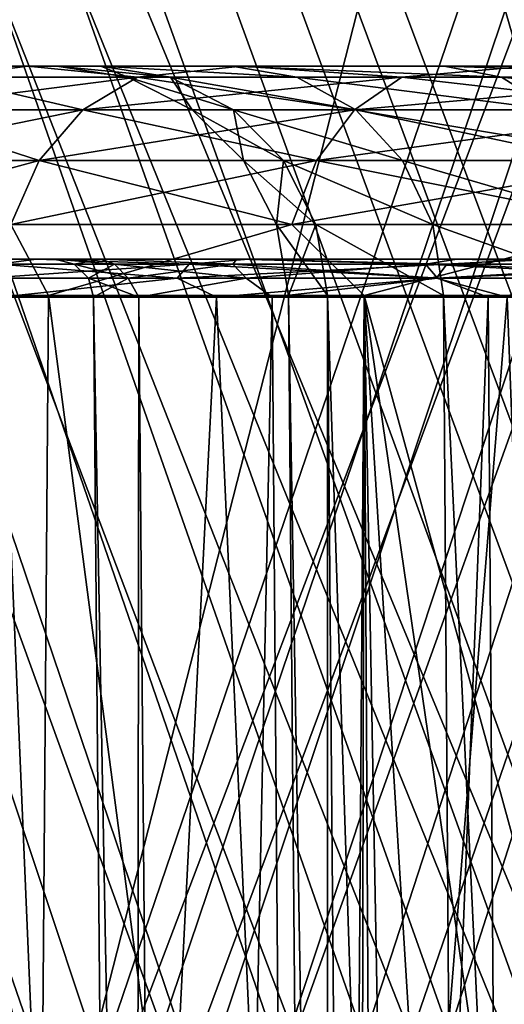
# Model space of a CAD drawing. Header units: millimetres. Extents: x -121 to 75, y -30 to 271.
# Tile 39 of 217: x -27.7 to -21.43, y 22.85 to 35.6. Entities that reach past the tile are written whole.
import ezdxf

# ---------------------------------------------------------------- set-up
doc = ezdxf.new("R2010")
doc.units = ezdxf.units.MM
doc.header["$LTSCALE"] = 65.185185
for name, color, linetype in [('16', 7, 'CONTINUOUS'), ('18', 7, 'CONTINUOUS'), ('2', 7, 'CONTINUOUS'), ('21', 7, 'CONTINUOUS'), ('22', 7, 'CONTINUOUS'), ('23', 7, 'CONTINUOUS'), ('24', 7, 'CONTINUOUS'), ('25', 7, 'CONTINUOUS'), ('26', 7, 'CONTINUOUS'), ('27', 7, 'CONTINUOUS'), ('28', 7, 'CONTINUOUS'), ('29', 7, 'CONTINUOUS'), ('30', 7, 'CONTINUOUS'), ('31', 7, 'CONTINUOUS'), ('32', 7, 'CONTINUOUS'), ('33', 7, 'CONTINUOUS'), ('34', 7, 'CONTINUOUS'), ('35', 7, 'CONTINUOUS'), ('36', 7, 'CONTINUOUS'), ('37', 7, 'CONTINUOUS'), ('4', 7, 'CONTINUOUS')]:
    doc.layers.add(name, color=color, linetype=linetype)

msp = doc.modelspace()

# ---------------------------------------------------------------- linework, layer by layer
at = {"layer": '16', "color": 7, "linetype": 'Continuous'}
for points in [[(-25.36, 21.723, 36.462), (-99.389, 240, 2.523), (-24.323, 22.143, 37.078), (-25.36, 21.723, 36.462)], [(-24.323, 22.143, 37.078), (-99.389, 240, 2.523), (-23.244, 22.398, 37.711), (-24.323, 22.143, 37.078)], [(-23.244, 22.398, 37.711), (-99.389, 240, 2.523), (-22.142, 22.483, 38.351), (-23.244, 22.398, 37.711)], [(-22.142, 22.483, 38.351), (-99.389, 240, 2.523), (-21.037, 22.398, 38.985), (-22.142, 22.483, 38.351)], [(-21.037, 22.398, 38.985), (-99.389, 240, 2.523), (-19.949, 22.143, 39.603), (-21.037, 22.398, 38.985)], [(-19.949, 22.143, 39.603), (-99.389, 240, 2.523), (-18.897, 21.723, 40.193), (-19.949, 22.143, 39.603)], [(-18.897, 21.723, 40.193), (-99.389, 240, 2.523), (-17.901, 21.146, 40.745), (-18.897, 21.723, 40.193)], [(-80.712, 240, 13.306), (-16.977, 20.422, 41.25), (-99.389, 240, 2.523), (-80.712, 240, 13.306)], [(-99.389, 240, 2.523), (-16.977, 20.422, 41.25), (-17.901, 21.146, 40.745), (-99.389, 240, 2.523)], [(-27.235, 20.422, 35.327), (-99.389, 240, 2.523), (-26.336, 21.146, 35.875), (-27.235, 20.422, 35.327)], [(-26.336, 21.146, 35.875), (-99.389, 240, 2.523), (-25.36, 21.723, 36.462), (-26.336, 21.146, 35.875)], [(28.833, 240, 76.552), (-16.977, 20.422, 41.25), (-80.712, 240, 13.306), (28.833, 240, 76.552)]]:
    msp.add_3dface(points, dxfattribs=at)
at = {"layer": '18', "color": 7, "linetype": 'Continuous'}
for points in [[(-99.389, 240, -2.523), (-27.235, 20.422, -35.327), (-80.712, 240, -13.306), (-99.389, 240, -2.523)], [(-80.712, 240, -13.306), (-27.235, 20.422, -35.327), (28.833, 240, -76.552), (-80.712, 240, -13.306)], [(47.51, 240, -87.335), (-27.235, 20.422, -35.327), (-26.336, 21.146, -35.875), (47.51, 240, -87.335)], [(28.833, 240, -76.552), (-27.235, 20.422, -35.327), (47.51, 240, -87.335), (28.833, 240, -76.552)], [(-25.36, 21.723, -36.462), (47.51, 240, -87.335), (-26.336, 21.146, -35.875), (-25.36, 21.723, -36.462)], [(-24.323, 22.143, -37.078), (47.51, 240, -87.335), (-25.36, 21.723, -36.462), (-24.323, 22.143, -37.078)], [(-23.244, 22.398, -37.711), (47.51, 240, -87.335), (-24.323, 22.143, -37.078), (-23.244, 22.398, -37.711)], [(-22.142, 22.483, -38.351), (47.51, 240, -87.335), (-23.244, 22.398, -37.711), (-22.142, 22.483, -38.351)], [(-21.037, 22.398, -38.985), (47.51, 240, -87.335), (-22.142, 22.483, -38.351), (-21.037, 22.398, -38.985)]]:
    msp.add_3dface(points, dxfattribs=at)
at = {"layer": '2', "color": 7, "linetype": 'Continuous'}
for points in [[(-62.185, 122.893, 22.169), (-27.811, 18.286, 37.797), (11.894, 122.893, 64.938), (-62.185, 122.893, 22.169)], [(11.894, 122.893, 64.938), (-27.811, 18.286, 37.797), (-26.5, 19.406, 38.599), (11.894, 122.893, 64.938)], [(-24.983, 20.107, 39.503), (11.894, 122.893, 64.938), (-26.5, 19.406, 38.599), (-24.983, 20.107, 39.503)], [(-23.355, 20.346, 40.452), (11.894, 122.893, 64.938), (-24.983, 20.107, 39.503), (-23.355, 20.346, 40.452)], [(-21.719, 20.107, 41.388), (11.894, 122.893, 64.938), (-23.355, 20.346, 40.452), (-21.719, 20.107, 41.388)], [(-20.177, 19.406, 42.249), (11.894, 122.893, 64.938), (-21.719, 20.107, 41.388), (-20.177, 19.406, 42.249)]]:
    msp.add_3dface(points, dxfattribs=at)
at = {"layer": '21', "color": 7, "linetype": 'Continuous'}
for points in [[(-28.368, 19.074, -34.576), (-27.235, 20.422, -35.327), (-99.697, 240, -2.321), (-28.368, 19.074, -34.576)], [(-27.235, 20.422, -35.327), (-99.389, 240, -2.523), (-99.697, 240, -2.321), (-27.235, 20.422, -35.327)], [(-99.389, 240, 2.523), (-27.235, 20.422, 35.327), (-28.367, 19.076, 34.577), (-99.389, 240, 2.523)]]:
    msp.add_3dface(points, dxfattribs=at)
at = {"layer": '22', "color": 7, "linetype": 'Continuous'}
for points in [[(-26.651, 35, -5.558), (-29.871, 35), (-27.224, 35, 0), (-26.651, 35, -5.558)], [(-29.297, 35, -5.827), (-29.871, 35), (-26.651, 35, -5.558), (-29.297, 35, -5.827)], [(-29.871, 35), (-29.297, 35, 5.827), (-27.224, 35, 0), (-29.871, 35)], [(-24.955, 35, -10.882), (-29.297, 35, -5.827), (-26.651, 35, -5.558), (-24.955, 35, -10.882)], [(-27.597, 35, -11.431), (-29.297, 35, -5.827), (-24.955, 35, -10.882), (-27.597, 35, -11.431)], [(-26.651, 35, 5.558), (-29.297, 35, 5.827), (-24.955, 35, 10.882), (-26.651, 35, 5.558)], [(-27.224, 35, 0), (-29.297, 35, 5.827), (-26.651, 35, 5.558), (-27.224, 35, 0)], [(-29.297, 35, 5.827), (-27.597, 35, 11.431), (-24.955, 35, 10.882), (-29.297, 35, 5.827)], [(-22.208, 35, -15.747), (-27.597, 35, -11.431), (-24.955, 35, -10.882), (-22.208, 35, -15.747)], [(-24.837, 35, -16.595), (-27.597, 35, -11.431), (-22.208, 35, -15.747), (-24.837, 35, -16.595)], [(-24.955, 35, 10.882), (-27.597, 35, 11.431), (-22.207, 35, 15.747), (-24.955, 35, 10.882)], [(-27.597, 35, 11.431), (-24.837, 35, 16.595), (-22.207, 35, 15.747), (-27.597, 35, 11.431)], [(-18.525, 35, -19.949), (-24.837, 35, -16.595), (-22.208, 35, -15.747), (-18.525, 35, -19.949)], [(-21.122, 35, -21.122), (-24.837, 35, -16.595), (-18.525, 35, -19.949), (-21.122, 35, -21.122)], [(-22.207, 35, 15.747), (-24.837, 35, 16.595), (-18.525, 35, 19.949), (-22.207, 35, 15.747)], [(-24.837, 35, 16.595), (-21.122, 35, 21.122), (-18.525, 35, 19.949), (-24.837, 35, 16.595)]]:
    msp.add_3dface(points, dxfattribs=at)
at = {"layer": '23', "color": 7, "linetype": 'Continuous'}
for points in [[(-29.754, 32.5), (-29.183, 32.5, -5.805), (-27.246, 32.5), (-29.754, 32.5)], [(-29.183, 32.5, 5.805), (-29.754, 32.5), (-26.65, 32.5, 5.664), (-29.183, 32.5, 5.805)], [(-29.754, 32.5), (-27.246, 32.5), (-26.65, 32.5, 5.664), (-29.754, 32.5)], [(-29.183, 32.5, -5.805), (-27.489, 32.5, -11.386), (-24.891, 32.5, -11.081), (-29.183, 32.5, -5.805)], [(-27.246, 32.5), (-29.183, 32.5, -5.805), (-26.65, 32.5, -5.664), (-27.246, 32.5)], [(-26.65, 32.5, -5.664), (-29.183, 32.5, -5.805), (-24.891, 32.5, -11.081), (-26.65, 32.5, -5.664)], [(-27.489, 32.5, 11.386), (-29.183, 32.5, 5.805), (-24.891, 32.5, 11.081), (-27.489, 32.5, 11.386)], [(-24.891, 32.5, 11.081), (-29.183, 32.5, 5.805), (-26.65, 32.5, 5.664), (-24.891, 32.5, 11.081)], [(-27.489, 32.5, -11.386), (-24.74, 32.5, -16.531), (-22.043, 32.5, -16.014), (-27.489, 32.5, -11.386)], [(-24.891, 32.5, -11.081), (-27.489, 32.5, -11.386), (-22.043, 32.5, -16.014), (-24.891, 32.5, -11.081)], [(-22.043, 32.5, 16.014), (-27.489, 32.5, 11.386), (-24.891, 32.5, 11.081), (-22.043, 32.5, 16.014)], [(-24.74, 32.5, 16.531), (-27.489, 32.5, 11.386), (-22.043, 32.5, 16.014), (-24.74, 32.5, 16.531)], [(-24.74, 32.5, -16.531), (-21.039, 32.5, -21.04), (-18.231, 32.5, -20.247), (-24.74, 32.5, -16.531)], [(-22.043, 32.5, -16.014), (-24.74, 32.5, -16.531), (-18.231, 32.5, -20.247), (-22.043, 32.5, -16.014)], [(-18.231, 32.5, 20.247), (-24.74, 32.5, 16.531), (-22.043, 32.5, 16.014), (-18.231, 32.5, 20.247)], [(-21.039, 32.5, 21.04), (-24.74, 32.5, 16.531), (-18.231, 32.5, 20.247), (-21.039, 32.5, 21.04)]]:
    msp.add_3dface(points, dxfattribs=at)
at = {"layer": '24', "color": 7, "linetype": 'Continuous'}
for points in [[(-23.234, -26.013, -4.766), (-24.224, 32.026, 0), (-23.718, -26.013, 0), (-23.234, -26.013, -4.766)], [(-23.717, 32.026, -4.931), (-24.224, 32.026, 0), (-23.234, -26.013, -4.766), (-23.717, 32.026, -4.931)], [(-24.224, 32.026, 0), (-23.717, 32.026, 4.931), (-23.718, -26.013, 0), (-24.224, 32.026, 0)], [(-23.718, -26.013, 0), (-23.717, 32.026, 4.931), (-23.234, -26.013, 4.766), (-23.718, -26.013, 0)], [(-21.802, -26.013, -9.338), (-23.717, 32.026, -4.931), (-23.234, -26.013, -4.766), (-21.802, -26.013, -9.338)], [(-22.216, 32.026, -9.656), (-23.717, 32.026, -4.931), (-21.802, -26.013, -9.338), (-22.216, 32.026, -9.656)], [(-23.234, -26.013, 4.766), (-23.717, 32.026, 4.931), (-21.802, -26.013, 9.338), (-23.234, -26.013, 4.766)], [(-23.717, 32.026, 4.931), (-22.216, 32.026, 9.656), (-21.802, -26.013, 9.338), (-23.717, 32.026, 4.931)], [(-22.216, 32.026, 9.656), (-19.786, 32.026, 13.976), (-19.481, -26.013, 13.529), (-22.216, 32.026, 9.656)], [(-19.481, -26.013, -13.529), (-22.216, 32.026, -9.656), (-21.802, -26.013, -9.338), (-19.481, -26.013, -13.529)], [(-19.786, 32.026, -13.976), (-22.216, 32.026, -9.656), (-19.481, -26.013, -13.529), (-19.786, 32.026, -13.976)], [(-21.802, -26.013, 9.338), (-22.216, 32.026, 9.656), (-19.481, -26.013, 13.529), (-21.802, -26.013, 9.338)]]:
    msp.add_3dface(points, dxfattribs=at)
at = {"layer": '25', "color": 7, "linetype": 'Continuous'}
for points in [[(-26.746, 32.004), (-25.657, -27.026, 5.454), (-26.161, 32.004, 5.56), (-26.746, 32.004)], [(-26.231, -27.026), (-25.657, -27.026, 5.454), (-26.746, 32.004), (-26.231, -27.026)], [(-26.161, 32.004, 5.56), (-25.657, -27.026, 5.454), (-24.434, 32.004, 10.878), (-26.161, 32.004, 5.56)], [(-25.657, -27.026, 5.454), (-23.963, -27.026, 10.669), (-24.434, 32.004, 10.878), (-25.657, -27.026, 5.454)], [(-24.434, 32.004, 10.878), (-23.963, -27.026, 10.669), (-21.638, 32.004, 15.72), (-24.434, 32.004, 10.878)], [(-23.963, -27.026, 10.669), (-21.221, -27.026, 15.418), (-21.638, 32.004, 15.72), (-23.963, -27.026, 10.669)], [(-21.638, 32.004, 15.72), (-21.221, -27.026, 15.418), (-17.897, 32.004, 19.876), (-21.638, 32.004, 15.72)]]:
    msp.add_3dface(points, dxfattribs=at)
at = {"layer": '26', "color": 7, "linetype": 'Continuous'}
for points in [[(-26.231, -27.026), (-26.746, 32.004), (-26.161, 32.004, -5.56), (-26.231, -27.026)], [(-25.657, -27.026, -5.454), (-26.231, -27.026), (-26.161, 32.004, -5.56), (-25.657, -27.026, -5.454)], [(-24.434, 32.004, -10.878), (-25.657, -27.026, -5.454), (-26.161, 32.004, -5.56), (-24.434, 32.004, -10.878)], [(-23.963, -27.026, -10.669), (-25.657, -27.026, -5.454), (-24.434, 32.004, -10.878), (-23.963, -27.026, -10.669)], [(-21.638, 32.004, -15.72), (-23.963, -27.026, -10.669), (-24.434, 32.004, -10.878), (-21.638, 32.004, -15.72)], [(-21.221, -27.026, -15.418), (-23.963, -27.026, -10.669), (-21.638, 32.004, -15.72), (-21.221, -27.026, -15.418)], [(-17.897, 32.004, -19.876), (-21.221, -27.026, -15.418), (-21.638, 32.004, -15.72), (-17.897, 32.004, -19.876)]]:
    msp.add_3dface(points, dxfattribs=at)
at = {"layer": '27', "color": 7, "linetype": 'Continuous'}
for points in [[(-28.79, 1.983, 10.119), (-27.951, 32.004, 11.578), (-26.677, 1.983, 14.818), (-28.79, 1.983, 10.119)], [(-27.951, 32.004, 11.578), (-25.156, 32.004, 16.808), (-26.677, 1.983, 14.818), (-27.951, 32.004, 11.578)], [(-26.677, 1.983, 14.818), (-25.156, 32.004, 16.808), (-23.804, 1.983, 19.095), (-26.677, 1.983, 14.818)], [(-25.156, 32.004, 16.808), (-21.393, 32.004, 21.393), (-23.804, 1.983, 19.095), (-25.156, 32.004, 16.808)], [(-23.804, 1.983, 19.095), (-21.393, 32.004, 21.393), (-20.253, 1.983, 22.827), (-23.804, 1.983, 19.095)]]:
    msp.add_3dface(points, dxfattribs=at)
at = {"layer": '28', "color": 7, "linetype": 'Continuous'}
for points in [[(-28.79, 1.983, -10.119), (-26.677, 1.983, -14.818), (-27.951, 32.004, -11.578), (-28.79, 1.983, -10.119)], [(-27.951, 32.004, -11.578), (-26.677, 1.983, -14.818), (-25.156, 32.004, -16.808), (-27.951, 32.004, -11.578)], [(-26.677, 1.983, -14.818), (-23.804, 1.983, -19.095), (-25.156, 32.004, -16.808), (-26.677, 1.983, -14.818)], [(-25.156, 32.004, -16.808), (-23.804, 1.983, -19.095), (-21.393, 32.004, -21.393), (-25.156, 32.004, -16.808)], [(-23.804, 1.983, -19.095), (-20.253, 1.983, -22.827), (-21.393, 32.004, -21.393), (-23.804, 1.983, -19.095)]]:
    msp.add_3dface(points, dxfattribs=at)
at = {"layer": '29', "color": 7, "linetype": 'Continuous'}
for points in [[(-27.56, 2.5, -18.383), (-30.613, 2.5, -12.661), (-30.368, 32.026, -12.579), (-27.56, 2.5, -18.383)], [(-27.331, 32.026, -18.262), (-27.56, 2.5, -18.383), (-30.368, 32.026, -12.579), (-27.331, 32.026, -18.262)], [(-23.45, 2.5, -23.4), (-27.56, 2.5, -18.383), (-27.331, 32.026, -18.262), (-23.45, 2.5, -23.4)], [(-23.243, 32.026, -23.243), (-23.45, 2.5, -23.4), (-27.331, 32.026, -18.262), (-23.243, 32.026, -23.243)], [(-23.296, 7.625, -23.491), (-23.45, 2.5, -23.4), (-23.243, 32.026, -23.243), (-23.296, 7.625, -23.491)], [(-23.141, 12.75, -23.581), (-23.296, 7.625, -23.491), (-23.243, 32.026, -23.243), (-23.141, 12.75, -23.581)], [(-22.928, 14.86, -23.762), (-23.141, 12.75, -23.581), (-23.243, 32.026, -23.243), (-22.928, 14.86, -23.762)], [(-18.262, 32.026, -27.331), (-22.928, 14.86, -23.762), (-23.243, 32.026, -23.243), (-18.262, 32.026, -27.331)], [(-22.308, 16.85, -24.321), (-22.928, 14.86, -23.762), (-18.262, 32.026, -27.331), (-22.308, 16.85, -24.321)], [(-21.289, 18.58, -25.199), (-22.308, 16.85, -24.321), (-18.262, 32.026, -27.331), (-21.289, 18.58, -25.199)]]:
    msp.add_3dface(points, dxfattribs=at)
at = {"layer": '30', "color": 7, "linetype": 'Continuous'}
for points in [[(-30.613, 2.5, 12.661), (-27.56, 2.5, 18.383), (-30.368, 32.026, 12.579), (-30.613, 2.5, 12.661)], [(-30.368, 32.026, 12.579), (-27.56, 2.5, 18.383), (-27.331, 32.026, 18.262), (-30.368, 32.026, 12.579)], [(-27.56, 2.5, 18.383), (-23.45, 2.5, 23.4), (-27.331, 32.026, 18.262), (-27.56, 2.5, 18.383)], [(-27.331, 32.026, 18.262), (-23.45, 2.5, 23.4), (-23.243, 32.026, 23.243), (-27.331, 32.026, 18.262)], [(-23.45, 2.5, 23.4), (-23.296, 7.625, 23.491), (-23.243, 32.026, 23.243), (-23.45, 2.5, 23.4)], [(-23.296, 7.625, 23.491), (-23.141, 12.75, 23.581), (-23.243, 32.026, 23.243), (-23.296, 7.625, 23.491)], [(-23.141, 12.75, 23.581), (-22.928, 14.86, 23.762), (-23.243, 32.026, 23.243), (-23.141, 12.75, 23.581)], [(-22.308, 16.85, 24.321), (-21.289, 18.58, 25.199), (-23.243, 32.026, 23.243), (-22.308, 16.85, 24.321)], [(-22.928, 14.86, 23.762), (-22.308, 16.85, 24.321), (-23.243, 32.026, 23.243), (-22.928, 14.86, 23.762)], [(-23.243, 32.026, 23.243), (-19.918, 19.904, 26.281), (-18.262, 32.026, 27.331), (-23.243, 32.026, 23.243)], [(-21.289, 18.58, 25.199), (-19.918, 19.904, 26.281), (-23.243, 32.026, 23.243), (-21.289, 18.58, 25.199)]]:
    msp.add_3dface(points, dxfattribs=at)
at = {"layer": '31', "color": 7, "linetype": 'Continuous'}
for points in [[(-29.183, 32.5, 5.805), (-27.489, 32.5, 11.386), (-27.977, 32.434, 10.838), (-29.183, 32.5, 5.805)], [(-27.977, 32.434, 10.838), (-25.509, 32.434, 15.794), (-28.148, 32.253, 10.904), (-27.977, 32.434, 10.838)], [(-28.148, 32.253, 10.904), (-25.509, 32.434, 15.794), (-25.665, 32.253, 15.891), (-28.148, 32.253, 10.904)], [(-27.977, 32.434, 10.838), (-27.489, 32.5, 11.386), (-25.509, 32.434, 15.794), (-27.977, 32.434, 10.838)], [(-27.489, 32.5, 11.386), (-24.74, 32.5, 16.531), (-25.509, 32.434, 15.794), (-27.489, 32.5, 11.386)], [(-25.509, 32.434, 15.794), (-22.172, 32.434, 20.213), (-25.665, 32.253, 15.891), (-25.509, 32.434, 15.794)], [(-25.665, 32.253, 15.891), (-22.172, 32.434, 20.213), (-22.308, 32.253, 20.336), (-25.665, 32.253, 15.891)], [(-25.509, 32.434, 15.794), (-24.74, 32.5, 16.531), (-22.172, 32.434, 20.213), (-25.509, 32.434, 15.794)], [(-24.74, 32.5, 16.531), (-21.039, 32.5, 21.04), (-22.172, 32.434, 20.213), (-24.74, 32.5, 16.531)], [(-22.172, 32.434, 20.213), (-18.081, 32.434, 23.943), (-22.308, 32.253, 20.336), (-22.172, 32.434, 20.213)], [(-22.308, 32.253, 20.336), (-18.081, 32.434, 23.943), (-18.191, 32.253, 24.089), (-22.308, 32.253, 20.336)], [(-22.172, 32.434, 20.213), (-21.039, 32.5, 21.04), (-18.081, 32.434, 23.943), (-22.172, 32.434, 20.213)], [(-27.951, 32.004, 11.578), (-28.148, 32.253, 10.904), (-25.665, 32.253, 15.891), (-27.951, 32.004, 11.578)], [(-25.156, 32.004, 16.808), (-27.951, 32.004, 11.578), (-25.665, 32.253, 15.891), (-25.156, 32.004, 16.808)], [(-25.156, 32.004, 16.808), (-25.665, 32.253, 15.891), (-22.308, 32.253, 20.336), (-25.156, 32.004, 16.808)], [(-21.393, 32.004, 21.393), (-25.156, 32.004, 16.808), (-22.308, 32.253, 20.336), (-21.393, 32.004, 21.393)], [(-21.393, 32.004, 21.393), (-22.308, 32.253, 20.336), (-18.191, 32.253, 24.089), (-21.393, 32.004, 21.393)]]:
    msp.add_3dface(points, dxfattribs=at)
at = {"layer": '32', "color": 7, "linetype": 'Continuous'}
for points in [[(-27.489, 32.5, -11.386), (-29.183, 32.5, -5.805), (-27.977, 32.434, -10.838), (-27.489, 32.5, -11.386)], [(-25.665, 32.253, -15.891), (-27.977, 32.434, -10.838), (-28.148, 32.253, -10.904), (-25.665, 32.253, -15.891)], [(-25.509, 32.434, -15.794), (-27.489, 32.5, -11.386), (-27.977, 32.434, -10.838), (-25.509, 32.434, -15.794)], [(-25.509, 32.434, -15.794), (-27.977, 32.434, -10.838), (-25.665, 32.253, -15.891), (-25.509, 32.434, -15.794)], [(-24.74, 32.5, -16.531), (-27.489, 32.5, -11.386), (-25.509, 32.434, -15.794), (-24.74, 32.5, -16.531)], [(-22.308, 32.253, -20.336), (-25.509, 32.434, -15.794), (-25.665, 32.253, -15.891), (-22.308, 32.253, -20.336)], [(-22.172, 32.434, -20.213), (-24.74, 32.5, -16.531), (-25.509, 32.434, -15.794), (-22.172, 32.434, -20.213)], [(-22.172, 32.434, -20.213), (-25.509, 32.434, -15.794), (-22.308, 32.253, -20.336), (-22.172, 32.434, -20.213)], [(-21.039, 32.5, -21.04), (-24.74, 32.5, -16.531), (-22.172, 32.434, -20.213), (-21.039, 32.5, -21.04)], [(-18.191, 32.253, -24.089), (-22.172, 32.434, -20.213), (-22.308, 32.253, -20.336), (-18.191, 32.253, -24.089)], [(-18.081, 32.434, -23.943), (-21.039, 32.5, -21.04), (-22.172, 32.434, -20.213), (-18.081, 32.434, -23.943)], [(-18.081, 32.434, -23.943), (-22.172, 32.434, -20.213), (-18.191, 32.253, -24.089), (-18.081, 32.434, -23.943)], [(-27.951, 32.004, -11.578), (-25.665, 32.253, -15.891), (-28.148, 32.253, -10.904), (-27.951, 32.004, -11.578)], [(-27.951, 32.004, -11.578), (-25.156, 32.004, -16.808), (-25.665, 32.253, -15.891), (-27.951, 32.004, -11.578)], [(-25.156, 32.004, -16.808), (-22.308, 32.253, -20.336), (-25.665, 32.253, -15.891), (-25.156, 32.004, -16.808)], [(-25.156, 32.004, -16.808), (-21.393, 32.004, -21.393), (-22.308, 32.253, -20.336), (-25.156, 32.004, -16.808)], [(-21.393, 32.004, -21.393), (-18.191, 32.253, -24.089), (-22.308, 32.253, -20.336), (-21.393, 32.004, -21.393)]]:
    msp.add_3dface(points, dxfattribs=at)
at = {"layer": '33', "color": 7, "linetype": 'Continuous'}
for points in [[(-26.478, 32.434, 5.267), (-27.246, 32.5), (-26.997, 32.434), (-26.478, 32.434, 5.267)], [(-26.65, 32.5, 5.664), (-27.246, 32.5), (-26.478, 32.434, 5.267), (-26.65, 32.5, 5.664)], [(-26.478, 32.434, 5.267), (-26.997, 32.434), (-26.299, 32.252, 5.231), (-26.478, 32.434, 5.267)], [(-26.299, 32.252, 5.231), (-26.997, 32.434), (-26.814, 32.252), (-26.299, 32.252, 5.231)], [(-24.942, 32.434, 10.331), (-26.65, 32.5, 5.664), (-26.478, 32.434, 5.267), (-24.942, 32.434, 10.331)], [(-24.891, 32.5, 11.081), (-26.65, 32.5, 5.664), (-24.942, 32.434, 10.331), (-24.891, 32.5, 11.081)], [(-24.942, 32.434, 10.331), (-26.478, 32.434, 5.267), (-24.773, 32.252, 10.261), (-24.942, 32.434, 10.331)], [(-24.773, 32.252, 10.261), (-26.478, 32.434, 5.267), (-26.299, 32.252, 5.231), (-24.773, 32.252, 10.261)], [(-22.447, 32.434, 14.999), (-24.891, 32.5, 11.081), (-24.942, 32.434, 10.331), (-22.447, 32.434, 14.999)], [(-22.447, 32.434, 14.999), (-24.942, 32.434, 10.331), (-22.295, 32.252, 14.897), (-22.447, 32.434, 14.999)], [(-22.295, 32.252, 14.897), (-24.942, 32.434, 10.331), (-24.773, 32.252, 10.261), (-22.295, 32.252, 14.897)], [(-22.043, 32.5, 16.014), (-24.891, 32.5, 11.081), (-22.447, 32.434, 14.999), (-22.043, 32.5, 16.014)], [(-19.09, 32.434, 19.09), (-22.043, 32.5, 16.014), (-22.447, 32.434, 14.999), (-19.09, 32.434, 19.09)], [(-19.09, 32.434, 19.09), (-22.447, 32.434, 14.999), (-18.96, 32.252, 18.96), (-19.09, 32.434, 19.09)], [(-18.96, 32.252, 18.96), (-22.447, 32.434, 14.999), (-22.295, 32.252, 14.897), (-18.96, 32.252, 18.96)], [(-18.231, 32.5, 20.247), (-22.043, 32.5, 16.014), (-19.09, 32.434, 19.09), (-18.231, 32.5, 20.247)], [(-26.746, 32.004), (-26.161, 32.004, 5.56), (-26.814, 32.252), (-26.746, 32.004)], [(-26.161, 32.004, 5.56), (-26.299, 32.252, 5.231), (-26.814, 32.252), (-26.161, 32.004, 5.56)], [(-26.161, 32.004, 5.56), (-24.773, 32.252, 10.261), (-26.299, 32.252, 5.231), (-26.161, 32.004, 5.56)], [(-26.161, 32.004, 5.56), (-24.434, 32.004, 10.878), (-24.773, 32.252, 10.261), (-26.161, 32.004, 5.56)], [(-24.434, 32.004, 10.878), (-22.295, 32.252, 14.897), (-24.773, 32.252, 10.261), (-24.434, 32.004, 10.878)], [(-24.434, 32.004, 10.878), (-21.638, 32.004, 15.72), (-22.295, 32.252, 14.897), (-24.434, 32.004, 10.878)], [(-21.638, 32.004, 15.72), (-18.96, 32.252, 18.96), (-22.295, 32.252, 14.897), (-21.638, 32.004, 15.72)], [(-21.638, 32.004, 15.72), (-17.897, 32.004, 19.876), (-18.96, 32.252, 18.96), (-21.638, 32.004, 15.72)]]:
    msp.add_3dface(points, dxfattribs=at)
at = {"layer": '34', "color": 7, "linetype": 'Continuous'}
for points in [[(-27.246, 32.5), (-26.65, 32.5, -5.664), (-26.997, 32.434), (-27.246, 32.5)], [(-26.997, 32.434), (-26.65, 32.5, -5.664), (-26.478, 32.434, -5.267), (-26.997, 32.434)], [(-26.814, 32.252), (-26.997, 32.434), (-26.478, 32.434, -5.267), (-26.814, 32.252)], [(-26.814, 32.252), (-26.478, 32.434, -5.267), (-26.299, 32.252, -5.231), (-26.814, 32.252)], [(-26.65, 32.5, -5.664), (-24.891, 32.5, -11.081), (-24.942, 32.434, -10.331), (-26.65, 32.5, -5.664)], [(-26.478, 32.434, -5.267), (-26.65, 32.5, -5.664), (-24.942, 32.434, -10.331), (-26.478, 32.434, -5.267)], [(-26.478, 32.434, -5.267), (-24.942, 32.434, -10.331), (-26.299, 32.252, -5.231), (-26.478, 32.434, -5.267)], [(-26.299, 32.252, -5.231), (-24.942, 32.434, -10.331), (-24.773, 32.252, -10.261), (-26.299, 32.252, -5.231)], [(-24.942, 32.434, -10.331), (-24.891, 32.5, -11.081), (-22.447, 32.434, -14.999), (-24.942, 32.434, -10.331)], [(-24.942, 32.434, -10.331), (-22.447, 32.434, -14.999), (-24.773, 32.252, -10.261), (-24.942, 32.434, -10.331)], [(-24.891, 32.5, -11.081), (-22.043, 32.5, -16.014), (-22.447, 32.434, -14.999), (-24.891, 32.5, -11.081)], [(-24.773, 32.252, -10.261), (-22.447, 32.434, -14.999), (-22.295, 32.252, -14.897), (-24.773, 32.252, -10.261)], [(-22.447, 32.434, -14.999), (-22.043, 32.5, -16.014), (-19.09, 32.434, -19.09), (-22.447, 32.434, -14.999)], [(-22.447, 32.434, -14.999), (-19.09, 32.434, -19.09), (-22.295, 32.252, -14.897), (-22.447, 32.434, -14.999)], [(-22.295, 32.252, -14.897), (-19.09, 32.434, -19.09), (-18.96, 32.252, -18.96), (-22.295, 32.252, -14.897)], [(-22.043, 32.5, -16.014), (-18.231, 32.5, -20.247), (-19.09, 32.434, -19.09), (-22.043, 32.5, -16.014)], [(-26.746, 32.004), (-26.814, 32.252), (-26.299, 32.252, -5.231), (-26.746, 32.004)], [(-26.161, 32.004, -5.56), (-26.746, 32.004), (-26.299, 32.252, -5.231), (-26.161, 32.004, -5.56)], [(-26.161, 32.004, -5.56), (-26.299, 32.252, -5.231), (-24.773, 32.252, -10.261), (-26.161, 32.004, -5.56)], [(-24.434, 32.004, -10.878), (-26.161, 32.004, -5.56), (-24.773, 32.252, -10.261), (-24.434, 32.004, -10.878)], [(-24.434, 32.004, -10.878), (-24.773, 32.252, -10.261), (-22.295, 32.252, -14.897), (-24.434, 32.004, -10.878)], [(-21.638, 32.004, -15.72), (-24.434, 32.004, -10.878), (-22.295, 32.252, -14.897), (-21.638, 32.004, -15.72)], [(-21.638, 32.004, -15.72), (-22.295, 32.252, -14.897), (-18.96, 32.252, -18.96), (-21.638, 32.004, -15.72)], [(-17.897, 32.004, -19.876), (-21.638, 32.004, -15.72), (-18.96, 32.252, -18.96), (-17.897, 32.004, -19.876)]]:
    msp.add_3dface(points, dxfattribs=at)
at = {"layer": '35', "color": 7, "linetype": 'Continuous'}
for points in [[(-25.751, 34.856, -5.367), (-27.224, 35, 0), (-26.305, 34.856), (-25.751, 34.856, -5.367)], [(-27.224, 35, 0), (-26.651, 35, 5.558), (-26.305, 34.856), (-27.224, 35, 0)], [(-26.651, 35, -5.558), (-27.224, 35, 0), (-25.751, 34.856, -5.367), (-26.651, 35, -5.558)], [(-25.751, 34.856, 5.367), (-26.651, 35, 5.558), (-24.115, 34.856, 10.507), (-25.751, 34.856, 5.367)], [(-26.305, 34.856), (-26.651, 35, 5.558), (-25.751, 34.856, 5.367), (-26.305, 34.856)], [(-26.651, 35, 5.558), (-24.955, 35, 10.882), (-24.115, 34.856, 10.507), (-26.651, 35, 5.558)], [(-24.115, 34.856, -10.507), (-26.651, 35, -5.558), (-25.751, 34.856, -5.367), (-24.115, 34.856, -10.507)], [(-24.955, 35, -10.882), (-26.651, 35, -5.558), (-24.115, 34.856, -10.507), (-24.955, 35, -10.882)], [(-24.115, 34.856, 10.507), (-24.955, 35, 10.882), (-21.464, 34.856, 15.206), (-24.115, 34.856, 10.507)], [(-24.955, 35, 10.882), (-22.207, 35, 15.747), (-21.464, 34.856, 15.206), (-24.955, 35, 10.882)], [(-21.464, 34.856, -15.206), (-24.955, 35, -10.882), (-24.115, 34.856, -10.507), (-21.464, 34.856, -15.206)], [(-22.208, 35, -15.747), (-24.955, 35, -10.882), (-21.464, 34.856, -15.206), (-22.208, 35, -15.747)], [(-17.91, 34.856, -19.265), (-22.208, 35, -15.747), (-21.464, 34.856, -15.206), (-17.91, 34.856, -19.265)], [(-18.525, 35, -19.949), (-22.208, 35, -15.747), (-17.91, 34.856, -19.265), (-18.525, 35, -19.949)], [(-21.464, 34.856, 15.206), (-22.207, 35, 15.747), (-17.91, 34.856, 19.265), (-21.464, 34.856, 15.206)], [(-22.207, 35, 15.747), (-18.525, 35, 19.949), (-17.91, 34.856, 19.265), (-22.207, 35, 15.747)], [(-25.751, 34.856, -5.367), (-26.305, 34.856), (-24.936, 34.434, -5.193), (-25.751, 34.856, -5.367)], [(-24.936, 34.434, -5.193), (-26.305, 34.856), (-25.471, 34.434), (-24.936, 34.434, -5.193)], [(-26.305, 34.856), (-25.751, 34.856, 5.367), (-25.471, 34.434), (-26.305, 34.856)], [(-24.936, 34.434, 5.193), (-25.751, 34.856, 5.367), (-23.353, 34.434, 10.167), (-24.936, 34.434, 5.193)], [(-24.115, 34.856, -10.507), (-25.751, 34.856, -5.367), (-23.353, 34.434, -10.167), (-24.115, 34.856, -10.507)], [(-25.471, 34.434), (-25.751, 34.856, 5.367), (-24.936, 34.434, 5.193), (-25.471, 34.434)], [(-25.751, 34.856, 5.367), (-24.115, 34.856, 10.507), (-23.353, 34.434, 10.167), (-25.751, 34.856, 5.367)], [(-23.353, 34.434, -10.167), (-25.751, 34.856, -5.367), (-24.936, 34.434, -5.193), (-23.353, 34.434, -10.167)], [(-23.353, 34.434, 10.167), (-24.115, 34.856, 10.507), (-20.79, 34.434, 14.715), (-23.353, 34.434, 10.167)], [(-24.115, 34.856, 10.507), (-21.464, 34.856, 15.206), (-20.79, 34.434, 14.715), (-24.115, 34.856, 10.507)], [(-21.464, 34.856, -15.206), (-24.115, 34.856, -10.507), (-20.79, 34.434, -14.715), (-21.464, 34.856, -15.206)], [(-20.79, 34.434, -14.715), (-24.115, 34.856, -10.507), (-23.353, 34.434, -10.167), (-20.79, 34.434, -14.715)], [(-21.464, 34.856, 15.206), (-17.91, 34.856, 19.265), (-17.353, 34.434, 18.644), (-21.464, 34.856, 15.206)], [(-17.91, 34.856, -19.265), (-21.464, 34.856, -15.206), (-17.353, 34.434, -18.644), (-17.91, 34.856, -19.265)], [(-17.353, 34.434, -18.644), (-21.464, 34.856, -15.206), (-20.79, 34.434, -14.715), (-17.353, 34.434, -18.644)], [(-20.79, 34.434, 14.715), (-21.464, 34.856, 15.206), (-17.353, 34.434, 18.644), (-20.79, 34.434, 14.715)], [(-25.471, 34.434), (-24.936, 34.434, 5.193), (-24.807, 33.777), (-25.471, 34.434)], [(-24.286, 33.777, -5.054), (-25.471, 34.434), (-24.807, 33.777), (-24.286, 33.777, -5.054)], [(-24.936, 34.434, -5.193), (-25.471, 34.434), (-24.286, 33.777, -5.054), (-24.936, 34.434, -5.193)], [(-22.747, 33.777, -9.896), (-24.936, 34.434, -5.193), (-24.286, 33.777, -5.054), (-22.747, 33.777, -9.896)], [(-24.807, 33.777), (-24.936, 34.434, 5.193), (-24.286, 33.777, 5.054), (-24.807, 33.777)], [(-24.286, 33.777, 5.054), (-24.936, 34.434, 5.193), (-22.747, 33.777, 9.896), (-24.286, 33.777, 5.054)], [(-24.936, 34.434, 5.193), (-23.353, 34.434, 10.167), (-22.747, 33.777, 9.896), (-24.936, 34.434, 5.193)], [(-23.353, 34.434, -10.167), (-24.936, 34.434, -5.193), (-22.747, 33.777, -9.896), (-23.353, 34.434, -10.167)], [(-23.353, 34.434, 10.167), (-20.79, 34.434, 14.715), (-20.254, 33.777, 14.323), (-23.353, 34.434, 10.167)], [(-22.747, 33.777, 9.896), (-23.353, 34.434, 10.167), (-20.254, 33.777, 14.323), (-22.747, 33.777, 9.896)], [(-20.79, 34.434, -14.715), (-23.353, 34.434, -10.167), (-20.254, 33.777, -14.323), (-20.79, 34.434, -14.715)], [(-20.254, 33.777, -14.323), (-23.353, 34.434, -10.167), (-22.747, 33.777, -9.896), (-20.254, 33.777, -14.323)], [(-24.286, 33.777, -5.054), (-24.807, 33.777), (-23.867, 32.947, -4.964), (-24.286, 33.777, -5.054)], [(-24.807, 33.777), (-24.286, 33.777, 5.054), (-24.377, 32.947), (-24.807, 33.777)], [(-23.867, 32.947, -4.964), (-24.807, 33.777), (-24.377, 32.947), (-23.867, 32.947, -4.964)], [(-24.377, 32.947), (-24.286, 33.777, 5.054), (-23.867, 32.947, 4.964), (-24.377, 32.947)], [(-22.747, 33.777, -9.896), (-24.286, 33.777, -5.054), (-22.356, 32.947, -9.72), (-22.747, 33.777, -9.896)], [(-22.356, 32.947, -9.72), (-24.286, 33.777, -5.054), (-23.867, 32.947, -4.964), (-22.356, 32.947, -9.72)], [(-24.286, 33.777, 5.054), (-22.747, 33.777, 9.896), (-22.356, 32.947, 9.72), (-24.286, 33.777, 5.054)], [(-23.867, 32.947, 4.964), (-24.286, 33.777, 5.054), (-22.356, 32.947, 9.72), (-23.867, 32.947, 4.964)], [(-20.254, 33.777, -14.323), (-22.747, 33.777, -9.896), (-19.908, 32.947, -14.068), (-20.254, 33.777, -14.323)], [(-19.908, 32.947, -14.068), (-22.747, 33.777, -9.896), (-22.356, 32.947, -9.72), (-19.908, 32.947, -14.068)], [(-22.747, 33.777, 9.896), (-20.254, 33.777, 14.323), (-19.908, 32.947, 14.068), (-22.747, 33.777, 9.896)], [(-22.356, 32.947, 9.72), (-22.747, 33.777, 9.896), (-19.908, 32.947, 14.068), (-22.356, 32.947, 9.72)], [(-23.717, 32.026, -4.931), (-23.867, 32.947, -4.964), (-24.377, 32.947), (-23.717, 32.026, -4.931)], [(-24.224, 32.026, 0), (-24.377, 32.947), (-23.867, 32.947, 4.964), (-24.224, 32.026, 0)], [(-24.224, 32.026, 0), (-23.717, 32.026, -4.931), (-24.377, 32.947), (-24.224, 32.026, 0)], [(-23.717, 32.026, 4.931), (-24.224, 32.026, 0), (-23.867, 32.947, 4.964), (-23.717, 32.026, 4.931)], [(-23.717, 32.026, -4.931), (-22.216, 32.026, -9.656), (-23.867, 32.947, -4.964), (-23.717, 32.026, -4.931)], [(-22.216, 32.026, 9.656), (-23.867, 32.947, 4.964), (-22.356, 32.947, 9.72), (-22.216, 32.026, 9.656)], [(-22.216, 32.026, 9.656), (-23.717, 32.026, 4.931), (-23.867, 32.947, 4.964), (-22.216, 32.026, 9.656)], [(-22.216, 32.026, -9.656), (-22.356, 32.947, -9.72), (-23.867, 32.947, -4.964), (-22.216, 32.026, -9.656)], [(-19.786, 32.026, 13.976), (-22.356, 32.947, 9.72), (-19.908, 32.947, 14.068), (-19.786, 32.026, 13.976)], [(-19.786, 32.026, 13.976), (-22.216, 32.026, 9.656), (-22.356, 32.947, 9.72), (-19.786, 32.026, 13.976)], [(-22.216, 32.026, -9.656), (-19.786, 32.026, -13.976), (-22.356, 32.947, -9.72), (-22.216, 32.026, -9.656)], [(-19.786, 32.026, -13.976), (-19.908, 32.947, -14.068), (-22.356, 32.947, -9.72), (-19.786, 32.026, -13.976)]]:
    msp.add_3dface(points, dxfattribs=at)
at = {"layer": '36', "color": 7, "linetype": 'Continuous'}
for points in [[(-27.597, 35, 11.431), (-29.297, 35, 5.827), (-28.711, 34.856, 11.123), (-27.597, 35, 11.431)], [(-26.178, 34.856, 16.209), (-27.597, 35, 11.431), (-28.711, 34.856, 11.123), (-26.178, 34.856, 16.209)], [(-24.837, 35, 16.595), (-27.597, 35, 11.431), (-26.178, 34.856, 16.209), (-24.837, 35, 16.595)], [(-22.754, 34.856, 20.743), (-24.837, 35, 16.595), (-26.178, 34.856, 16.209), (-22.754, 34.856, 20.743)], [(-21.122, 35, 21.122), (-24.837, 35, 16.595), (-22.754, 34.856, 20.743), (-21.122, 35, 21.122)], [(-18.555, 34.856, 24.571), (-21.122, 35, 21.122), (-22.754, 34.856, 20.743), (-18.555, 34.856, 24.571)], [(-26.887, 34.434, 16.648), (-28.711, 34.856, 11.123), (-29.488, 34.434, 11.424), (-26.887, 34.434, 16.648)], [(-26.178, 34.856, 16.209), (-28.711, 34.856, 11.123), (-26.887, 34.434, 16.648), (-26.178, 34.856, 16.209)], [(-23.37, 34.434, 21.305), (-26.178, 34.856, 16.209), (-26.887, 34.434, 16.648), (-23.37, 34.434, 21.305)], [(-22.754, 34.856, 20.743), (-26.178, 34.856, 16.209), (-23.37, 34.434, 21.305), (-22.754, 34.856, 20.743)], [(-19.058, 34.434, 25.236), (-22.754, 34.856, 20.743), (-23.37, 34.434, 21.305), (-19.058, 34.434, 25.236)], [(-18.555, 34.856, 24.571), (-22.754, 34.856, 20.743), (-19.058, 34.434, 25.236), (-18.555, 34.856, 24.571)], [(-27.452, 33.777, 16.997), (-29.488, 34.434, 11.424), (-30.108, 33.777, 11.664), (-27.452, 33.777, 16.997)], [(-26.887, 34.434, 16.648), (-29.488, 34.434, 11.424), (-27.452, 33.777, 16.997), (-26.887, 34.434, 16.648)], [(-23.861, 33.777, 21.752), (-26.887, 34.434, 16.648), (-27.452, 33.777, 16.997), (-23.861, 33.777, 21.752)], [(-23.37, 34.434, 21.305), (-26.887, 34.434, 16.648), (-23.861, 33.777, 21.752), (-23.37, 34.434, 21.305)], [(-19.458, 33.777, 25.766), (-23.37, 34.434, 21.305), (-23.861, 33.777, 21.752), (-19.458, 33.777, 25.766)], [(-19.058, 34.434, 25.236), (-23.37, 34.434, 21.305), (-19.458, 33.777, 25.766), (-19.058, 34.434, 25.236)], [(-27.452, 33.777, 16.997), (-30.108, 33.777, 11.664), (-27.817, 32.947, 17.223), (-27.452, 33.777, 16.997)], [(-24.178, 32.947, 22.041), (-27.452, 33.777, 16.997), (-27.817, 32.947, 17.223), (-24.178, 32.947, 22.041)], [(-23.861, 33.777, 21.752), (-27.452, 33.777, 16.997), (-24.178, 32.947, 22.041), (-23.861, 33.777, 21.752)], [(-19.717, 32.947, 26.109), (-23.861, 33.777, 21.752), (-24.178, 32.947, 22.041), (-19.717, 32.947, 26.109)], [(-19.458, 33.777, 25.766), (-23.861, 33.777, 21.752), (-19.717, 32.947, 26.109), (-19.458, 33.777, 25.766)], [(-30.368, 32.026, 12.579), (-27.331, 32.026, 18.262), (-27.817, 32.947, 17.223), (-30.368, 32.026, 12.579)], [(-27.331, 32.026, 18.262), (-24.178, 32.947, 22.041), (-27.817, 32.947, 17.223), (-27.331, 32.026, 18.262)], [(-27.331, 32.026, 18.262), (-23.243, 32.026, 23.243), (-24.178, 32.947, 22.041), (-27.331, 32.026, 18.262)], [(-23.243, 32.026, 23.243), (-19.717, 32.947, 26.109), (-24.178, 32.947, 22.041), (-23.243, 32.026, 23.243)], [(-23.243, 32.026, 23.243), (-18.262, 32.026, 27.331), (-19.717, 32.947, 26.109), (-23.243, 32.026, 23.243)]]:
    msp.add_3dface(points, dxfattribs=at)
at = {"layer": '37', "color": 7, "linetype": 'Continuous'}
for points in [[(-29.297, 35, -5.827), (-27.597, 35, -11.431), (-28.711, 34.856, -11.123), (-29.297, 35, -5.827)], [(-28.711, 34.856, -11.123), (-27.597, 35, -11.431), (-26.178, 34.856, -16.209), (-28.711, 34.856, -11.123)], [(-27.597, 35, -11.431), (-24.837, 35, -16.595), (-26.178, 34.856, -16.209), (-27.597, 35, -11.431)], [(-26.178, 34.856, -16.209), (-24.837, 35, -16.595), (-22.754, 34.856, -20.743), (-26.178, 34.856, -16.209)], [(-24.837, 35, -16.595), (-21.122, 35, -21.122), (-22.754, 34.856, -20.743), (-24.837, 35, -16.595)], [(-22.754, 34.856, -20.743), (-21.122, 35, -21.122), (-18.555, 34.856, -24.571), (-22.754, 34.856, -20.743)], [(-28.711, 34.856, -11.123), (-26.178, 34.856, -16.209), (-29.488, 34.434, -11.424), (-28.711, 34.856, -11.123)], [(-29.488, 34.434, -11.424), (-26.178, 34.856, -16.209), (-26.887, 34.434, -16.648), (-29.488, 34.434, -11.424)], [(-26.178, 34.856, -16.209), (-22.754, 34.856, -20.743), (-26.887, 34.434, -16.648), (-26.178, 34.856, -16.209)], [(-26.887, 34.434, -16.648), (-22.754, 34.856, -20.743), (-23.37, 34.434, -21.305), (-26.887, 34.434, -16.648)], [(-23.37, 34.434, -21.305), (-18.555, 34.856, -24.571), (-19.058, 34.434, -25.236), (-23.37, 34.434, -21.305)], [(-22.754, 34.856, -20.743), (-18.555, 34.856, -24.571), (-23.37, 34.434, -21.305), (-22.754, 34.856, -20.743)], [(-29.488, 34.434, -11.424), (-26.887, 34.434, -16.648), (-30.108, 33.777, -11.664), (-29.488, 34.434, -11.424)], [(-30.108, 33.777, -11.664), (-26.887, 34.434, -16.648), (-27.452, 33.777, -16.997), (-30.108, 33.777, -11.664)], [(-26.887, 34.434, -16.648), (-23.37, 34.434, -21.305), (-27.452, 33.777, -16.997), (-26.887, 34.434, -16.648)], [(-27.452, 33.777, -16.997), (-23.37, 34.434, -21.305), (-23.861, 33.777, -21.752), (-27.452, 33.777, -16.997)], [(-23.37, 34.434, -21.305), (-19.058, 34.434, -25.236), (-23.861, 33.777, -21.752), (-23.37, 34.434, -21.305)], [(-23.861, 33.777, -21.752), (-19.058, 34.434, -25.236), (-19.458, 33.777, -25.766), (-23.861, 33.777, -21.752)], [(-30.108, 33.777, -11.664), (-27.452, 33.777, -16.997), (-30.508, 32.947, -11.819), (-30.108, 33.777, -11.664)], [(-30.508, 32.947, -11.819), (-27.452, 33.777, -16.997), (-27.817, 32.947, -17.223), (-30.508, 32.947, -11.819)], [(-27.817, 32.947, -17.223), (-23.861, 33.777, -21.752), (-24.178, 32.947, -22.041), (-27.817, 32.947, -17.223)], [(-27.452, 33.777, -16.997), (-23.861, 33.777, -21.752), (-27.817, 32.947, -17.223), (-27.452, 33.777, -16.997)], [(-24.178, 32.947, -22.041), (-19.458, 33.777, -25.766), (-19.717, 32.947, -26.109), (-24.178, 32.947, -22.041)], [(-23.861, 33.777, -21.752), (-19.458, 33.777, -25.766), (-24.178, 32.947, -22.041), (-23.861, 33.777, -21.752)], [(-27.331, 32.026, -18.262), (-30.368, 32.026, -12.579), (-27.817, 32.947, -17.223), (-27.331, 32.026, -18.262)], [(-27.331, 32.026, -18.262), (-27.817, 32.947, -17.223), (-24.178, 32.947, -22.041), (-27.331, 32.026, -18.262)], [(-23.243, 32.026, -23.243), (-27.331, 32.026, -18.262), (-24.178, 32.947, -22.041), (-23.243, 32.026, -23.243)], [(-23.243, 32.026, -23.243), (-24.178, 32.947, -22.041), (-19.717, 32.947, -26.109), (-23.243, 32.026, -23.243)], [(-18.262, 32.026, -27.331), (-23.243, 32.026, -23.243), (-19.717, 32.947, -26.109), (-18.262, 32.026, -27.331)]]:
    msp.add_3dface(points, dxfattribs=at)
at = {"layer": '4', "color": 7, "linetype": 'Continuous'}
for points in [[(11.894, 122.893, -64.938), (-18.828, 18.286, -42.983), (-62.185, 122.893, -22.169), (11.894, 122.893, -64.938)], [(-62.185, 122.893, -22.169), (-18.828, 18.286, -42.983), (-20.177, 19.406, -42.249), (-62.185, 122.893, -22.169)], [(-21.719, 20.107, -41.388), (-62.185, 122.893, -22.169), (-20.177, 19.406, -42.249), (-21.719, 20.107, -41.388)], [(-27.811, 18.286, -37.797), (-62.185, 122.893, -22.169), (-26.5, 19.406, -38.599), (-27.811, 18.286, -37.797)], [(-26.5, 19.406, -38.599), (-62.185, 122.893, -22.169), (-24.983, 20.107, -39.503), (-26.5, 19.406, -38.599)], [(-24.983, 20.107, -39.503), (-62.185, 122.893, -22.169), (-23.355, 20.346, -40.452), (-24.983, 20.107, -39.503)], [(-23.355, 20.346, -40.452), (-62.185, 122.893, -22.169), (-21.719, 20.107, -41.388), (-23.355, 20.346, -40.452)]]:
    msp.add_3dface(points, dxfattribs=at)

doc.saveas('drawing.dxf')
